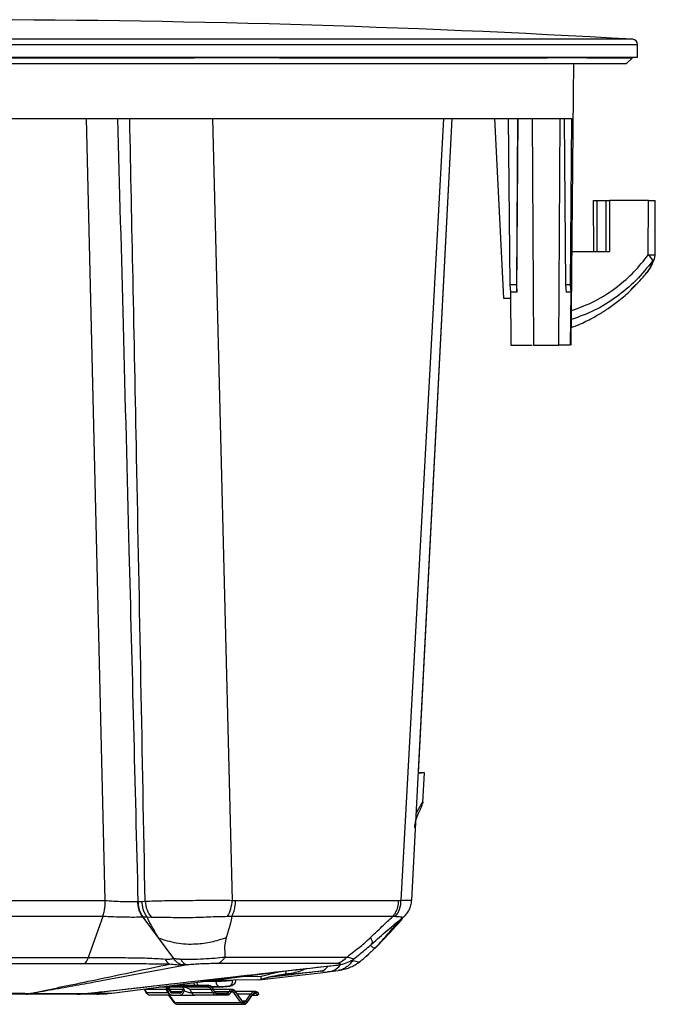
# Model space of a CAD drawing. Header units: millimetres. Extents: x 0 to 594, y 0 to 420.
# Tile 4 of 47: x 113 to 167, y 76 to 160. Entities that reach past the tile are written whole.
import ezdxf

# ---------------------------------------------------------------- set-up
doc = ezdxf.new("R2010")
doc.units = ezdxf.units.MM

msp = doc.modelspace()

# ---------------------------------------------------------------- linework, layer by layer
at = {"color": 7, "linetype": 'Continuous', "lineweight": 25}
for p, q in [((48.278, 158.131), (144.828, 158.131)), ((144.566, 158.564), (62.347, 158.564)), ((165.402, 158.564), (144.566, 158.564)), ((144.828, 158.131), (165.811, 158.131)), ((165.811, 157.032), (165.811, 158.131)), ((48.278, 157.032), (144.828, 157.032)), ((144.828, 157.032), (165.811, 157.032)), ((164.878, 156.485), (165.378, 156.985)), ((165.378, 156.985), (165.378, 157.032)), ((160.354, 153.818), (160.377, 156.485)), ((160.159, 132.485), (160.346, 153.818)), ((160.354, 153.818), (160.346, 153.818)), ((120.418, 85.166), (118.838, 151.818)), ((129.583, 151.818), (131.259, 85.173)), ((145.646, 85.173), (149.302, 151.818)), ((146.563, 85.174), (150.008, 151.818)), ((147.133, 96.03), (150.008, 151.818)), ((153.611, 151.818), (154.378, 136.485)), ((154.794, 151.818), (154.92, 137.633)), ((155.584, 151.818), (155.477, 137.633)), ((155.52, 137.005), (155.634, 151.818)), ((156.832, 151.818), (156.933, 132.485)), ((159.1, 132.485), (159.201, 151.818)), ((159.54, 151.818), (159.679, 137.633)), ((160.19, 151.818), (160.072, 137.633)), ((162.079, 140.485), (162.063, 144.818)), ((162.063, 144.818), (162.341, 144.818)), ((162.341, 144.818), (162.341, 140.485)), ((162.341, 144.818), (163.144, 144.818)), ((163.144, 144.818), (163.422, 144.818)), ((163.144, 140.485), (163.144, 144.818)), ((163.422, 144.818), (163.406, 140.485)), ((166.745, 144.818), (163.422, 144.818)), ((166.728, 140.186), (166.745, 144.818)), ((167.306, 140.191), (167.323, 144.818)), ((160.229, 140.485), (163.406, 140.485)), ((154.92, 137.633), (154.974, 137.005)), ((155.477, 137.633), (154.92, 137.633)), ((155.477, 137.633), (155.52, 137.005)), ((160.072, 137.633), (159.679, 137.633)), ((159.679, 137.633), (159.733, 137.005)), ((160.072, 137.633), (160.115, 137.005)), ((154.974, 137.005), (155.014, 132.485)), ((155.52, 137.005), (154.974, 137.005)), ((160.115, 137.005), (159.733, 137.005)), ((160.115, 137.005), (160.077, 132.485)), ((154.378, 136.485), (155.002, 136.485)), ((147.513, 93.53), (147.645, 96.029)), ((147.508, 93.561), (147.498, 93.453)), ((93.668, 85.163), (120.421, 85.163)), ((123.22, 85.081), (123.575, 85.081)), ((123.575, 85.081), (123.835, 85.095)), ((131.551, 85.163), (145.461, 85.163)), ((120.236, 83.794), (93.853, 83.794)), ((120.236, 83.794), (118.994, 80.312)), ((123.65, 83.732), (124.961, 81.969)), ((124.014, 83.732), (123.658, 83.732)), ((124.37, 83.723), (124.014, 83.732)), ((131.222, 83.794), (130.85, 83.782)), ((144.948, 83.794), (131.222, 83.794)), ((145.153, 83.782), (144.948, 83.794)), ((145.649, 83.458), (145.811, 83.715)), ((124.961, 81.969), (126.262, 80.219)), ((142.631, 80.351), (143.535, 81.183)), ((142.646, 80.378), (142.88, 80.591)), ((142.88, 80.591), (143.427, 81.09)), ((143.527, 81.189), (143.427, 81.09)), ((141.544, 80.042), (141.342, 80.017)), ((141.544, 80.042), (141.667, 80.212)), ((142.029, 79.929), (142.023, 79.928)), ((121.009, 77.265), (135.891, 79.166)), ((133.567, 78.411), (139.247, 79.055)), ((135.231, 78.782), (138.924, 79.153)), ((135.822, 79.149), (135.805, 78.871)), ((139.247, 79.054), (139.603, 79.102)), ((139.603, 79.102), (140.301, 79.188)), ((133.391, 78.398), (129.365, 78.333)), ((131.234, 78.344), (131.279, 78.347)), ((133.412, 78.668), (131.785, 78.642)), ((133.391, 78.398), (133.721, 78.435)), ((133.412, 78.668), (133.738, 78.706)), ((133.721, 78.435), (133.738, 78.706)), ((133.738, 78.706), (134.216, 78.836)), ((119.799, 77.331), (119.004, 77.238)), ((120.096, 77.366), (119.799, 77.331)), ((123.763, 77.591), (123.9, 77.328)), ((125.642, 77.569), (123.815, 77.569)), ((123.815, 77.569), (123.953, 77.306)), ((123.953, 77.306), (125.78, 77.306)), ((126.828, 77.771), (124.967, 77.771)), ((125.619, 77.854), (126.725, 77.854)), ((125.762, 77.527), (125.634, 77.771)), ((125.78, 77.306), (125.642, 77.569)), ((125.762, 77.771), (125.762, 77.527)), ((126.015, 77.454), (125.849, 77.771)), ((127.054, 77.579), (125.949, 77.579)), ((126.049, 77.405), (126.996, 77.405)), ((126.801, 77.271), (126.136, 77.271)), ((126.272, 77.937), (126.828, 77.937)), ((126.725, 77.854), (127.165, 77.854)), ((126.828, 77.937), (127.063, 77.937)), ((127.063, 77.771), (126.828, 77.771)), ((127.084, 77.702), (127.041, 77.523)), ((127.048, 77.771), (127.176, 77.527)), ((127.063, 77.937), (129.188, 77.937)), ((129.188, 77.771), (127.063, 77.771)), ((127.165, 77.854), (129.291, 77.854)), ((129.472, 77.569), (127.646, 77.569)), ((127.646, 77.569), (127.784, 77.306)), ((127.784, 77.306), (129.61, 77.306)), ((129.61, 77.306), (129.472, 77.569)), ((129.495, 77.8), (130.176, 77.8)), ((130.254, 77.799), (129.499, 77.797)), ((129.758, 77.384), (129.62, 77.646)), ((129.622, 77.619), (129.76, 77.356)), ((131.24, 77.579), (129.655, 77.579)), ((129.747, 77.405), (130.995, 77.405)), ((129.894, 77.271), (130.806, 77.271)), ((131.374, 77.334), (131.147, 77.334)), ((131.993, 76.458), (131.374, 77.334)), ((132.13, 76.554), (131.51, 77.431)), ((131.517, 77.393), (132.137, 76.517)), ((133.189, 77.401), (131.53, 77.401)), ((133.189, 77.401), (133.204, 77.401)), ((126.064, 77.104), (124.237, 77.104)), ((125.842, 77.104), (126.284, 76.479)), ((125.879, 77.104), (126.337, 76.458)), ((126.136, 77.104), (126.801, 77.104)), ((126.337, 76.458), (131.993, 76.458)), ((129.894, 77.104), (128.067, 77.104)), ((130.806, 77.104), (129.894, 77.104)), ((129.996, 77.187), (130.908, 77.187)), ((131.669, 77.206), (132.856, 77.206)), ((132.41, 76.576), (132.114, 76.576)), ((132.41, 76.576), (132.856, 77.206)), ((132.546, 76.479), (132.992, 77.11)), ((132.554, 76.517), (133, 77.147)), ((132.988, 77.104), (133.427, 77.104)), ((126.587, 76.311), (132.243, 76.311))]:
    msp.add_line(p, q, dxfattribs=at)
at = {"color": 7, "linetype": 'Continuous', "lineweight": 25, "flags": 128}
for points in [[(139.602, 79.102), (139.551, 79.092), (139.367, 79.075)], [(140.259, 79.667), (140.411, 79.683), (140.504, 79.7)], [(123.785, 77.62), (123.789, 77.613), (123.815, 77.569)], [(130.254, 77.799), (130.184, 77.799), (130.172, 77.801)], [(131.038, 77.862), (131.029, 77.859), (130.961, 77.849)]]:
    msp.add_lwpolyline(points, dxfattribs=at)
at = {"color": 7, "linetype": 'Continuous', "lineweight": 25}
for centre, radius, start, end in [((107.044, -861.702), 1021.933, 86.726311, 90), ((165.378, 158.131), 0.433, 0, 86.72631), ((166.891, 154.578), 14.393, 269.3506, 271.64932), ((165.885, 139.118), 1.361, 25.38441, 51.71804), ((166.306, 140.195), 1, 341.7143, 359.78869), ((166.92, 139.998), 0.355, 303.2269, 340.75814), ((125.643, 85.122), 2.423, 180.97898, 215.00308), ((126.34, 85.281), 2.512, 184.24989, 218.33529), ((128.173, 85.326), 3.09, 330.02789, 357.15933), ((143.544, 85.135), 2.102, 319.94088, 1.03792), ((145.361, 83.741), 0.404, 278.86037, 315.64432), ((126.581, 80.67), 1.152, 205.70067, 233.80667), ((127.678, 80.501), 0.867, 202.49466, 254.0679), ((139.229, 80.622), 1.565, 283.7906, 325.29013), ((137.997, 80.933), 2.007, 297.50747, 315.27349), ((128.797, 78.269), 0.579, 188.25305, 214.87145), ((129.664, 78.237), 0.203, 3.1245, 31.24847), ((130.334, 78.24), 0.468, 178.94493, 249.6852), ((130.845, 78.26), 0.443, 295.85006, 11.28735), ((114.084, 80.081), 2.851, 269.15475, 270.84525), ((114.171, 79.462), 2.227, 267.34934, 269.44045), ((118.923, 77.729), 0.498, 267.97798, 272.02202), ((118.931, 78.361), 1.125, 270.77963, 273.72792), ((123.807, 77.623), 0.0549, 216.11937, 278.97181), ((123.945, 77.36), 0.0549, 216.11937, 278.97181), ((124.262, 77.439), 0.336, 203.32186, 265.82145), ((126.088, 77.439), 0.336, 203.32186, 265.82145), ((126.839, 77.82), 0.118, 95.39271, 163.07034), ((126.839, 77.889), 0.118, 196.92966, 264.60729), ((127.052, 77.82), 0.118, 16.92966, 84.60729), ((127.052, 77.889), 0.118, 275.39271, 343.07034), ((128.092, 77.439), 0.336, 203.32186, 265.82145), ((129.177, 77.82), 0.118, 16.92966, 84.60729), ((129.177, 77.889), 0.118, 275.39271, 343.07034), ((129.164, 77.436), 0.336, 23.32186, 85.82145), ((129.262, 77.463), 0.392, 23.32186, 85.82145), ((129.452, 77.879), 0.311, 273.74656, 303.04332), ((129.59, 77.617), 0.311, 273.74656, 303.04332), ((129.919, 77.439), 0.336, 203.32186, 265.82145), ((129.586, 77.63), 0.0376, 341.9702, 25.46616), ((129.724, 77.367), 0.0376, 341.9702, 25.46616), ((130.017, 77.467), 0.28, 203.32186, 265.82145), ((129.883, 77.153), 0.118, 16.92966, 84.60729), ((130.789, 77.494), 0.224, 274.15777, 336.56028), ((130.794, 77.153), 0.118, 16.92966, 84.60729), ((130.887, 77.466), 0.28, 274.15777, 336.56028), ((131.256, 77.296), 0.284, 93.30249, 157.42373), ((130.974, 77.095), 0.31, 56.8563, 86.24225), ((131.108, 77.343), 0.0378, 334.46134, 17.89804), ((131.34, 77.284), 0.208, 31.61805, 160.08651), ((131.233, 77.247), 0.166, 31.82844, 87.13357), ((131.354, 77.588), 0.254, 274.50874, 310.07632), ((131.467, 77.403), 0.0508, 349.5835, 33.56511), ((133.207, 76.988), 0.413, 92.50574, 148.21664), ((133.288, 76.983), 0.332, 43.36889, 150.38934), ((133.177, 76.929), 0.306, 34.94025, 87.46807), ((126.331, 76.518), 0.0607, 219.71191, 275.70303), ((126.602, 76.624), 0.313, 212.07472, 267.2029), ((129.883, 77.222), 0.118, 275.39271, 343.07034), ((130.794, 77.222), 0.118, 275.39271, 343.07034), ((131.973, 76.711), 0.254, 274.50874, 310.07632), ((132.256, 76.62), 0.308, 211.66936, 268.62895), ((132.087, 76.526), 0.0508, 349.58242, 33.5866), ((132.346, 76.639), 0.241, 210.37174, 329.62826), ((132.235, 76.684), 0.206, 271.99145, 328.30066), ((132.39, 76.322), 0.254, 49.92368, 85.49126), ((132.504, 76.507), 0.0508, 326.38211, 10.41915), ((132.836, 76.952), 0.254, 49.92368, 85.49126), ((132.95, 77.138), 0.0508, 326.4134, 10.41758)]:
    msp.add_arc(centre, radius, start, end, dxfattribs=at)
for points in [[(107.044, 156.985), (108.474, 156.985), (111.334, 156.985), (115.601, 156.985), (119.82, 156.985), (123.978, 156.985), (126.669, 156.985), (128.014, 156.985)], [(135.264, 156.985), (134.085, 156.985), (131.726, 156.985), (129.251, 156.985), (128.014, 156.985)], [(135.264, 156.985), (136.444, 156.985), (138.804, 156.985), (142.15, 156.985), (145.333, 156.985), (148.326, 156.985), (151.117, 156.985), (153.687, 156.985), (156.046, 156.985), (157.414, 156.985), (158.097, 156.985)], [(161.478, 156.985), (160.977, 156.985), (159.975, 156.985), (158.723, 156.985), (158.097, 156.985)], [(110.99, 151.818), (112.563, 151.818), (115.707, 151.818), (120.346, 151.818), (124.883, 151.818), (129.278, 151.818), (133.497, 151.818), (137.508, 151.818), (141.278, 151.818), (144.777, 151.818), (147.979, 151.818), (150.857, 151.818), (153.389, 151.818), (155.554, 151.818), (157.339, 151.818), (158.717, 151.818), (159.718, 151.818), (160.033, 151.818), (160.19, 151.818)], [(124.014, 83.732), (123.952, 83.824), (123.829, 84.009), (123.696, 84.342), (123.603, 84.702), (123.584, 84.954), (123.575, 85.081)], [(118.994, 80.312), (118.937, 80.176), (118.823, 79.902), (118.678, 79.812), (118.606, 79.767)], [(130.643, 80.336), (131.636, 80.336), (133.623, 80.336), (136.336, 80.336), (138.849, 80.336), (140.305, 80.336), (141.033, 80.336)]]:
    msp.add_open_spline(points, degree=3, dxfattribs=at)
for points, knots in [([(161.478, 156.985), (161.964, 156.985), (162.936, 156.985), (164.01, 156.985), (164.807, 156.985), (165.248, 156.985), (165.43, 156.985), (165.378, 156.985), (165.378, 156.985)], [0, 0, 0, 0, 0.2, 0.4, 0.6, 0.8, 0.999999, 1, 1, 1, 1]), ([(107.044, 156.485), (108.558, 156.485), (111.587, 156.485), (116.101, 156.485), (120.559, 156.485), (124.934, 156.485), (129.199, 156.485), (133.327, 156.485), (137.293, 156.485), (141.073, 156.485), (144.643, 156.485), (147.981, 156.485), (151.066, 156.485), (153.881, 156.485), (156.406, 156.485), (158.627, 156.485), (160.53, 156.485), (162.104, 156.485), (163.336, 156.485), (164.232, 156.485), (164.731, 156.485), (164.937, 156.485), (164.878, 156.485), (164.878, 156.485)], [0, 0, 0, 0, 0.05, 0.1, 0.15, 0.2, 0.25, 0.3, 0.35, 0.4, 0.45, 0.5, 0.55, 0.6, 0.65, 0.7, 0.75, 0.8, 0.85, 0.9, 0.95, 1, 1, 1, 1, 1]), ([(121.486, 151.818), (121.643, 145.954), (121.972, 133.683), (122.554, 111.437), (122.968, 95.056), (123.22, 85.081)], [0, 0, 0, 0, 0.263605, 0.551578, 1, 1, 1, 1]), ([(123.835, 85.095), (123.718, 91.353), (123.482, 103.973), (123.136, 121.665), (122.816, 137.647), (122.617, 147.268), (122.523, 151.818)], [0, 0, 0, 0, 0.2813857, 0.5674468, 0.7954392, 1, 1, 1, 1]), ([(166.745, 144.818), (166.865, 144.818), (167.114, 144.818), (167.305, 144.818), (167.308, 144.818), (167.31, 144.818)], [0, 0, 0, 0, 0.3744, 0.779152, 1, 1, 1, 1]), ([(160.185, 135.445), (160.851, 135.688), (162.235, 136.192), (164.006, 137.365), (165.538, 138.705), (166.331, 139.692), (166.728, 140.186)], [0, 0, 0, 0, 0.264431, 0.549397, 0.774437, 1, 1, 1, 1]), ([(167.115, 139.701), (166.645, 139.119), (165.706, 137.953), (164.014, 136.544), (162.174, 135.396), (160.845, 134.916), (160.179, 134.676)], [0, 0, 0, 0, 0.250431, 0.501116, 0.75018, 1, 1, 1, 1]), ([(166.558, 138.625), (166.597, 138.661), (166.733, 138.788), (166.933, 139.142), (167.054, 139.514), (167.115, 139.701)], [0, 0, 0, 0, 0.166293, 0.578405, 1, 1, 1, 1]), ([(166.632, 138.687), (166.754, 138.854), (166.995, 139.185), (167.17, 139.653), (167.257, 139.886)], [0, 0, 0, 0, 0.504206, 1, 1, 1, 1]), ([(165.709, 137.68), (165.912, 137.879), (166.232, 138.192), (166.505, 138.552), (166.605, 138.684)], [0, 0, 0, 0, 0.635635, 1, 1, 1, 1]), ([(165.688, 137.65), (165.673, 137.631), (165.638, 137.589), (165.559, 137.507), (165.473, 137.419), (165.384, 137.331), (165.301, 137.253), (165.245, 137.201), (165.218, 137.179), (165.209, 137.175), (165.215, 137.185), (165.228, 137.202), (165.235, 137.211)], [0, 0, 0, 0, 0.108207, 0.249503, 0.374291, 0.499335, 0.640154, 0.748771, 0.813371, 0.874248, 0.934659, 1, 1, 1, 1]), ([(165.235, 137.211), (165.253, 137.232), (165.29, 137.275), (165.351, 137.342), (165.404, 137.399), (165.459, 137.457), (165.533, 137.533), (165.603, 137.601), (165.652, 137.646), (165.683, 137.672), (165.705, 137.688), (165.714, 137.689), (165.708, 137.676), (165.695, 137.659), (165.688, 137.65)], [0, 0, 0, 0, 0.124631, 0.249226, 0.295927, 0.374298, 0.498834, 0.623497, 0.690006, 0.748942, 0.812834, 0.874376, 0.934308, 1, 1, 1, 1]), ([(160.172, 134.002), (160.317, 134.055), (160.688, 134.189), (161.235, 134.436), (161.864, 134.748), (162.545, 135.13), (163.356, 135.645), (164.276, 136.337), (164.942, 136.88), (165.269, 137.222), (165.285, 137.239)], [0, 0, 0, 0, 0.078062, 0.199029, 0.300205, 0.427052, 0.584336, 0.771746, 0.988863, 1, 1, 1, 1]), ([(155.014, 132.485), (155.152, 132.485), (155.427, 132.485), (156.014, 132.485), (156.491, 132.485), (156.782, 132.485), (156.825, 132.485)], [0, 0, 0, 0, 0.315495, 0.63099, 0.946485, 1, 1, 1, 1]), ([(156.941, 132.485), (156.945, 132.485), (156.953, 132.485), (157.094, 132.485), (157.324, 132.485), (157.627, 132.485), (157.968, 132.485), (158.314, 132.485), (158.63, 132.485), (158.887, 132.485), (159.046, 132.485), (159.114, 132.485), (159.097, 132.485), (159.095, 132.485)], [0, 0, 0, 0, 0.082118, 0.183133, 0.284149, 0.385164, 0.48618, 0.587195, 0.688211, 0.789226, 0.890242, 0.991257, 1, 1, 1, 1]), ([(160.077, 132.485), (159.857, 132.485), (159.546, 132.485), (159.2, 132.485), (159.1, 132.485)], [0, 0, 0, 0, 0.709495, 1, 1, 1, 1]), ([(147.641, 96.03), (147.634, 96.03), (147.619, 96.03), (147.436, 96.03), (147.272, 96.03), (147.137, 96.03), (147.133, 96.03)], [0, 0, 0, 0, 0.315722, 0.652641, 0.989449, 1, 1, 1, 1]), ([(147.133, 96.03), (147.284, 96.03), (147.442, 96.03), (147.371, 96.03), (147.367, 96.03)], [0, 0, 0, 0, 0.949638, 1, 1, 1, 1]), ([(146.814, 91.359), (146.829, 91.501), (146.86, 91.78), (146.992, 92.27), (147.188, 92.735), (147.398, 93.113), (147.467, 93.39), (147.499, 93.52)], [0, 0, 0, 0, 0.137855, 0.270813, 0.530778, 0.779025, 1, 1, 1, 1]), ([(146.943, 92.535), (146.967, 92.596), (147.044, 92.799), (147.189, 93.055), (147.341, 93.299), (147.484, 93.492), (147.489, 93.517), (147.492, 93.532)], [0, 0, 0, 0, 0.081788, 0.274543, 0.477169, 0.685217, 1, 1, 1, 1]), ([(120.236, 83.794), (120.258, 83.861), (120.318, 84.047), (120.385, 84.382), (120.423, 84.719), (120.435, 84.953), (120.434, 85.075), (120.429, 85.137), (120.425, 85.154), (120.423, 85.16), (120.421, 85.162), (120.421, 85.163)], [0, 0, 0, 0, 0.1815924, 0.4996248, 0.7485735, 0.8738783, 0.9629438, 0.9877747, 0.9953766, 0.9980341, 1, 1, 1, 1]), ([(120.421, 85.163), (120.42, 85.163), (120.419, 85.164), (120.418, 85.165), (120.418, 85.166)], [0, 0, 0, 0, 0.56, 1, 1, 1, 1]), ([(120.418, 85.166), (120.66, 85.147), (121.144, 85.109), (121.904, 85.077), (122.625, 85.064), (123.012, 85.075), (123.205, 85.08)], [0, 0, 0, 0, 0.25046, 0.500067, 0.750231, 1, 1, 1, 1]), ([(123.205, 85.08), (123.208, 85.08), (123.213, 85.081), (123.218, 85.081), (123.22, 85.081)], [0, 0, 0, 0, 0.560021, 1, 1, 1, 1]), ([(123.65, 83.732), (123.588, 83.823), (123.465, 84.008), (123.33, 84.342), (123.235, 84.703), (123.215, 84.955), (123.205, 85.08)], [0, 0, 0, 0, 0.247731, 0.500001, 0.752271, 1, 1, 1, 1]), ([(123.835, 85.095), (124.085, 85.108), (124.584, 85.133), (125.464, 85.149), (126.407, 85.158), (127.401, 85.167), (128.412, 85.179), (129.412, 85.189), (130.381, 85.193), (130.967, 85.179), (131.259, 85.173)], [0, 0, 0, 0, 0.125637, 0.250461, 0.375696, 0.500357, 0.625568, 0.750155, 0.875277, 1, 1, 1, 1]), ([(131.222, 83.794), (131.246, 83.839), (131.311, 83.961), (131.411, 84.222), (131.517, 84.63), (131.539, 84.971), (131.551, 85.163)], [0, 0, 0, 0, 0.124918, 0.333381, 0.625175, 1, 1, 1, 1]), ([(131.259, 85.173), (131.314, 85.17), (131.411, 85.164), (131.508, 85.163), (131.551, 85.163)], [0, 0, 0, 0, 0.559988, 1, 1, 1, 1]), ([(144.948, 83.794), (144.985, 83.839), (145.086, 83.961), (145.243, 84.223), (145.409, 84.63), (145.442, 84.971), (145.461, 85.163)], [0, 0, 0, 0, 0.124967, 0.333447, 0.625224, 1, 1, 1, 1]), ([(145.461, 85.163), (145.496, 85.163), (145.557, 85.164), (145.619, 85.17), (145.646, 85.173)], [0, 0, 0, 0, 0.559988, 1, 1, 1, 1]), ([(145.646, 85.173), (145.812, 85.179), (146.144, 85.193), (146.433, 85.189), (146.571, 85.181), (146.55, 85.176), (146.545, 85.175)], [0, 0, 0, 0, 0.302007, 0.602298, 0.903744, 1, 1, 1, 1]), ([(145.787, 83.696), (145.894, 83.789), (146.111, 83.979), (146.349, 84.344), (146.514, 84.748), (146.547, 85.034), (146.563, 85.175)], [0, 0, 0, 0, 0.247175, 0.500126, 0.753011, 1, 1, 1, 1]), ([(123.65, 83.732), (123.414, 83.728), (122.941, 83.72), (122.057, 83.729), (121.126, 83.753), (120.532, 83.78), (120.236, 83.794)], [0, 0, 0, 0, 0.250446, 0.501238, 0.750841, 1, 1, 1, 1]), ([(123.658, 83.732), (123.657, 83.732), (123.654, 83.732), (123.651, 83.732), (123.65, 83.732)], [0, 0, 0, 0, 0.559998, 1, 1, 1, 1]), ([(124.961, 81.969), (124.911, 82.062), (124.793, 82.282), (124.598, 82.624), (124.392, 82.987), (124.19, 83.356), (124.075, 83.6), (124.014, 83.732)], [0, 0, 0, 0, 0.157835, 0.373593, 0.578342, 0.772752, 1, 1, 1, 1]), ([(130.85, 83.782), (130.593, 83.778), (130.076, 83.77), (129.237, 83.736), (128.374, 83.702), (127.503, 83.684), (126.643, 83.685), (125.821, 83.704), (125.045, 83.725), (124.595, 83.724), (124.37, 83.723)], [0, 0, 0, 0, 0.12367, 0.248091, 0.373161, 0.499796, 0.62589, 0.751614, 0.875645, 1, 1, 1, 1]), ([(131.222, 83.794), (131.189, 83.604), (131.119, 83.208), (130.92, 82.604), (130.802, 82.198), (130.746, 82.005)], [0, 0, 0, 0, 0.322696, 0.67699, 1, 1, 1, 1]), ([(143.049, 82.005), (143.189, 82.138), (143.517, 82.449), (143.994, 82.914), (144.482, 83.38), (144.798, 83.661), (144.948, 83.794)], [0, 0, 0, 0, 0.222962, 0.520074, 0.772081, 1, 1, 1, 1]), ([(143.171, 81.461), (143.598, 81.843), (144.463, 82.616), (145.358, 83.346), (145.811, 83.715)], [0, 0, 0, 0, 0.494506, 1, 1, 1, 1]), ([(143.426, 81.09), (143.597, 81.269), (143.939, 81.628), (144.438, 82.197), (144.934, 82.77), (145.26, 83.151), (145.423, 83.341)], [0, 0, 0, 0, 0.249964, 0.499946, 0.749972, 1, 1, 1, 1]), ([(143.533, 81.18), (143.894, 81.558), (144.605, 82.303), (145.305, 83.077), (145.649, 83.458)], [0, 0, 0, 0, 0.508081, 1, 1, 1, 1]), ([(145.773, 83.698), (145.78, 83.7), (145.804, 83.707), (145.721, 83.736), (145.523, 83.77), (145.276, 83.778), (145.153, 83.782)], [0, 0, 0, 0, 0.1134197, 0.4113054, 0.7052427, 1, 1, 1, 1]), ([(145.423, 83.341), (145.528, 83.452), (145.638, 83.568), (145.715, 83.718), (145.718, 83.725)], [0, 0, 0, 0, 0.955749, 1, 1, 1, 1]), ([(124.961, 81.969), (125.463, 81.806), (126.482, 81.476), (128.057, 81.414), (129.506, 81.589), (130.336, 81.868), (130.746, 82.005)], [0, 0, 0, 0, 0.276823, 0.560772, 0.783177, 1, 1, 1, 1]), ([(130.746, 82.005), (130.696, 81.799), (130.599, 81.4), (130.616, 80.856), (130.634, 80.508), (130.643, 80.336)], [0, 0, 0, 0, 0.35045, 0.677935, 1, 1, 1, 1]), ([(141.033, 80.336), (141.187, 80.457), (141.529, 80.725), (142.04, 81.111), (142.558, 81.552), (142.879, 81.847), (143.049, 82.005)], [0, 0, 0, 0, 0.223527, 0.496217, 0.731545, 1, 1, 1, 1]), ([(141.597, 80.156), (141.785, 80.307), (142.315, 80.732), (142.836, 81.175), (143.171, 81.461)], [0, 0, 0, 0, 0.355006, 1, 1, 1, 1]), ([(143.049, 82.005), (143.122, 81.828), (143.255, 81.507), (143.157, 81.487), (143.113, 81.478)], [0, 0, 0, 0, 0.549327, 1, 1, 1, 1]), ([(142.054, 79.89), (142.226, 80.027), (142.506, 80.249), (142.783, 80.487), (142.89, 80.579)], [0, 0, 0, 0, 0.614672, 1, 1, 1, 1]), ([(143.023, 81.336), (143.071, 81.299), (143.197, 81.201), (143.328, 81.123), (143.398, 81.099), (143.426, 81.09)], [0, 0, 0, 0, 0.264585, 0.704508, 1, 1, 1, 1]), ([(95.095, 80.312), (96.058, 80.312), (97.985, 80.312), (100.969, 80.312), (103.994, 80.312), (107.044, 80.312), (110.094, 80.312), (113.119, 80.312), (116.104, 80.312), (118.031, 80.312), (118.994, 80.312)], [0, 0, 0, 0, 0.125, 0.25, 0.375, 0.5, 0.625, 0.75, 0.875, 1, 1, 1, 1]), ([(118.606, 79.767), (117.672, 79.767), (115.808, 79.767), (112.922, 79.767), (109.995, 79.767), (107.044, 79.767), (104.099, 79.767), (101.183, 79.767), (98.295, 79.767), (96.425, 79.767), (95.486, 79.767)], [0, 0, 0, 0, 0.125302, 0.249954, 0.374917, 0.500436, 0.624941, 0.749182, 0.874114, 1, 1, 1, 1]), ([(114.068, 77.238), (114.42, 77.315), (115.123, 77.469), (116.242, 77.7), (117.852, 78.037), (121.087, 78.71), (123.928, 79.318), (125.901, 79.74)], [0, 0, 0, 0, 0.093517, 0.186793, 0.280078, 0.500008, 1, 1, 1, 1]), ([(125.901, 79.74), (125.669, 79.739), (125.202, 79.736), (124.367, 79.745), (123.466, 79.752), (122.512, 79.758), (121.533, 79.763), (120.544, 79.766), (119.558, 79.767), (118.923, 79.767), (118.606, 79.767)], [0, 0, 0, 0, 0.120072, 0.241692, 0.365782, 0.491955, 0.617507, 0.743818, 0.871824, 1, 1, 1, 1]), ([(118.994, 80.312), (119.547, 80.31), (120.646, 80.305), (122.378, 80.287), (124.051, 80.265), (125.046, 80.202), (125.544, 80.17)], [0, 0, 0, 0, 0.251271, 0.499689, 0.750002, 1, 1, 1, 1]), ([(125.544, 80.17), (125.678, 80.167), (125.947, 80.16), (126.157, 80.199), (126.262, 80.219)], [0, 0, 0, 0, 0.4981012, 1, 1, 1, 1]), ([(126.99, 79.666), (126.831, 79.661), (126.489, 79.651), (126.106, 79.709), (125.901, 79.74)], [0, 0, 0, 0, 0.46607, 1, 1, 1, 1]), ([(126.262, 80.219), (126.363, 80.208), (126.537, 80.189), (126.734, 80.176), (126.834, 80.171), (126.864, 80.17), (126.874, 80.17), (126.877, 80.169)], [0, 0, 0, 0, 0.49785, 0.854609, 0.954418, 0.984037, 1, 1, 1, 1]), ([(126.99, 79.666), (126.86, 79.715), (126.664, 79.787), (126.441, 79.994), (126.332, 80.122), (126.28, 80.194), (126.267, 80.212), (126.264, 80.217), (126.263, 80.219), (126.262, 80.219), (126.262, 80.219), (126.262, 80.219)], [0, 0, 0, 0, 0.496093, 0.745237, 0.9351, 0.983208, 0.995517, 0.998737, 0.999613, 0.999868, 1, 1, 1, 1]), ([(126.877, 80.169), (127.186, 80.164), (127.815, 80.152), (128.802, 80.189), (129.774, 80.252), (130.356, 80.308), (130.643, 80.336)], [0, 0, 0, 0, 0.246481, 0.500681, 0.75418, 1, 1, 1, 1]), ([(129.96, 79.784), (129.747, 79.782), (129.32, 79.779), (128.625, 79.752), (127.983, 79.713), (127.621, 79.683), (127.44, 79.667)], [0, 0, 0, 0, 0.278602, 0.558402, 0.779163, 1, 1, 1, 1]), ([(129.96, 79.784), (130.087, 79.825), (130.342, 79.908), (130.542, 80.193), (130.643, 80.336)], [0, 0, 0, 0, 0.5, 1, 1, 1, 1]), ([(140.05, 79.784), (139.342, 79.784), (137.926, 79.784), (135.484, 79.784), (132.851, 79.784), (130.925, 79.784), (129.96, 79.784)], [0, 0, 0, 0, 0.2504235, 0.5007918, 0.7501243, 1, 1, 1, 1]), ([(140.05, 79.784), (140.233, 79.825), (140.599, 79.908), (140.888, 80.193), (141.033, 80.336)], [0, 0, 0, 0, 0.5, 1, 1, 1, 1]), ([(140.259, 79.667), (140.35, 79.687), (140.532, 79.725), (140.53, 79.762), (140.358, 79.781), (140.153, 79.783), (140.05, 79.784)], [0, 0, 0, 0, 0.278572, 0.558369, 0.779163, 1, 1, 1, 1]), ([(141.542, 80.04), (141.47, 79.946), (141.336, 79.772), (141.105, 79.56), (140.814, 79.362), (140.541, 79.23), (140.344, 79.205), (140.299, 79.199)], [0, 0, 0, 0, 0.214358, 0.39912, 0.596661, 0.909128, 1, 1, 1, 1]), ([(140.388, 79.212), (140.483, 79.229), (140.74, 79.277), (141.146, 79.394), (141.62, 79.586), (141.926, 79.803), (142.08, 79.913)], [0, 0, 0, 0, 0.160062, 0.436415, 0.715016, 1, 1, 1, 1]), ([(140.503, 79.7), (140.725, 79.759), (141.185, 79.881), (141.463, 80.072), (141.608, 80.171)], [0, 0, 0, 0, 0.481643, 1, 1, 1, 1]), ([(141.033, 80.336), (141.172, 80.308), (141.454, 80.253), (141.627, 80.194), (141.593, 80.18), (141.581, 80.175)], [0, 0, 0, 0, 0.385698, 0.781023, 1, 1, 1, 1]), ([(141.542, 80.04), (141.542, 80.04), (141.543, 80.041), (141.543, 80.042), (141.544, 80.042)], [0, 0, 0, 0, 0.56, 1, 1, 1, 1]), ([(141.558, 80.03), (141.555, 80.032), (141.549, 80.035), (141.544, 80.038), (141.542, 80.04)], [0, 0, 0, 0, 0.5599992, 1, 1, 1, 1]), ([(142.023, 79.928), (142.019, 79.918), (142.007, 79.892), (141.733, 79.977), (141.558, 80.03)], [0, 0, 0, 0, 0.361362, 1, 1, 1, 1]), ([(127.44, 79.667), (125.012, 79.213), (121.947, 78.64), (118.172, 77.949), (116.216, 77.592), (114.838, 77.354), (114.149, 77.236)], [0, 0, 0, 0, 0.560005, 0.706673, 0.853341, 1, 1, 1, 1]), ([(118.946, 77.236), (120.244, 77.387), (122.839, 77.689), (126.824, 78.143), (132.619, 78.803), (137.108, 79.311), (140.259, 79.667)], [0, 0, 0, 0, 0.186655, 0.373324, 0.559994, 1, 1, 1, 1]), ([(119.749, 77.324), (119.868, 77.338), (120.315, 77.39), (121.138, 77.486), (122.504, 77.643), (125.121, 77.943), (131.132, 78.628), (136.492, 79.235), (140.258, 79.661)], [0, 0, 0, 0, 0.018271, 0.068188, 0.120852, 0.221339, 0.452937, 1, 1, 1, 1]), ([(127.44, 79.667), (127.356, 79.664), (127.206, 79.659), (127.056, 79.664), (126.99, 79.666)], [0, 0, 0, 0, 0.559964, 1, 1, 1, 1]), ([(134.216, 78.836), (134.344, 78.871), (134.641, 78.953), (134.966, 79.008), (135.151, 79.04)], [0, 0, 0, 0, 0.428229, 1, 1, 1, 1]), ([(138.924, 79.153), (138.056, 79.046), (136.507, 78.855), (134.957, 78.664), (134.275, 78.581)], [0, 0, 0, 0, 0.56, 1, 1, 1, 1]), ([(137.6, 79.36), (137.419, 79.278), (137.049, 79.11), (136.415, 78.962), (136.018, 78.903), (135.805, 78.871)], [0, 0, 0, 0, 0.306485, 0.62676, 1, 1, 1, 1]), ([(138.924, 79.153), (138.977, 79.106), (139.055, 79.036), (139.2, 79.058), (139.246, 79.064)], [0, 0, 0, 0, 0.683508, 1, 1, 1, 1]), ([(140.258, 79.662), (140.258, 79.662), (140.259, 79.66), (140.259, 79.664), (140.259, 79.667)], [0, 0, 0, 0, 0.143362, 1, 1, 1, 1]), ([(127.952, 78.152), (127.959, 78.131), (127.979, 78.072), (128.031, 77.999), (128.082, 77.956), (128.104, 77.937)], [0, 0, 0, 0, 0.2403, 0.662295, 1, 1, 1, 1]), ([(129.867, 78.248), (129.559, 78.247), (129.168, 78.245), (128.777, 78.247), (128.694, 78.247)], [0, 0, 0, 0, 0.788148, 1, 1, 1, 1]), ([(131.234, 78.344), (131.13, 78.332), (130.924, 78.307), (130.542, 78.276), (130.163, 78.254), (129.966, 78.25), (129.867, 78.248)], [0, 0, 0, 0, 0.250476, 0.500129, 0.749644, 1, 1, 1, 1]), ([(131.038, 77.862), (131.104, 77.877), (131.238, 77.908), (131.41, 78.004), (131.517, 78.137), (131.565, 78.271), (131.57, 78.344), (131.572, 78.38)], [0, 0, 0, 0, 0.248498, 0.500498, 0.754046, 0.878799, 1, 1, 1, 1]), ([(134.275, 78.581), (134.175, 78.551), (133.974, 78.491), (133.806, 78.454), (133.721, 78.435)], [0, 0, 0, 0, 0.49871, 1, 1, 1, 1]), ([(135.231, 78.782), (135.068, 78.755), (134.741, 78.7), (134.431, 78.621), (134.275, 78.581)], [0, 0, 0, 0, 0.498398, 1, 1, 1, 1]), ([(135.805, 78.871), (135.714, 78.858), (135.614, 78.844), (135.488, 78.824), (135.391, 78.808), (135.301, 78.794), (135.231, 78.782)], [0, 0, 0, 0, 0.499784, 0.550939, 0.651393, 1, 1, 1, 1]), ([(100.021, 77.238), (100.027, 77.238), (100.039, 77.238), (100.059, 77.238), (100.072, 77.239), (100.089, 77.239), (100.106, 77.238), (100.157, 77.238), (100.232, 77.241), (100.437, 77.245), (100.831, 77.254), (101.478, 77.264), (102.31, 77.266), (103.525, 77.265), (105.109, 77.265), (107.046, 77.265), (108.983, 77.265), (110.568, 77.265), (111.782, 77.266), (112.685, 77.263), (113.393, 77.251), (113.822, 77.241), (113.966, 77.238), (113.989, 77.238), (114.006, 77.239), (114.019, 77.239), (114.03, 77.238), (114.042, 77.238), (114.056, 77.238), (114.063, 77.238), (114.068, 77.238)], [0, 0, 0, 0, 0.001364, 0.002618, 0.004086, 0.004859, 0.005981, 0.007524, 0.016369, 0.025408, 0.057004, 0.111516, 0.173478, 0.2389, 0.369516, 0.500121, 0.630735, 0.761403, 0.826857, 0.888749, 0.958456, 0.99054, 0.993101, 0.994175, 0.995565, 0.996341, 0.99722, 0.998249, 0.998995, 1, 1, 1, 1]), ([(114.042, 77.231), (113.983, 77.216), (113.877, 77.189), (113.754, 77.186), (113.7, 77.185)], [0, 0, 0, 0, 0.5598603, 1, 1, 1, 1]), ([(113.7, 77.185), (113.781, 77.187), (113.926, 77.191), (114.065, 77.219), (114.126, 77.231)], [0, 0, 0, 0, 0.559974, 1, 1, 1, 1]), ([(114.068, 77.238), (114.062, 77.237), (114.053, 77.234), (114.045, 77.232), (114.042, 77.231)], [0, 0, 0, 0, 0.5599151, 1, 1, 1, 1]), ([(114.149, 77.236), (114.144, 77.235), (114.135, 77.233), (114.129, 77.232), (114.126, 77.231)], [0, 0, 0, 0, 0.559803, 1, 1, 1, 1]), ([(114.126, 77.231), (114.661, 77.231), (115.731, 77.231), (117.029, 77.231), (118.096, 77.231), (118.635, 77.231), (118.905, 77.231)], [0, 0, 0, 0, 0.280436, 0.560829, 0.780302, 1, 1, 1, 1]), ([(118.037, 77.185), (118.198, 77.187), (118.487, 77.191), (118.777, 77.219), (118.905, 77.231)], [0, 0, 0, 0, 0.559987, 1, 1, 1, 1]), ([(118.037, 77.185), (118.204, 77.187), (118.503, 77.191), (118.807, 77.219), (118.94, 77.231)], [0, 0, 0, 0, 0.55997, 1, 1, 1, 1]), ([(118.905, 77.231), (118.913, 77.232), (118.927, 77.233), (118.94, 77.235), (118.946, 77.236)], [0, 0, 0, 0, 0.559807, 1, 1, 1, 1]), ([(119.004, 77.238), (118.992, 77.237), (118.972, 77.234), (118.95, 77.232), (118.94, 77.231)], [0, 0, 0, 0, 0.5599151, 1, 1, 1, 1]), ([(119.004, 77.238), (119.007, 77.238), (119.012, 77.238), (119.016, 77.238), (119.029, 77.239), (119.032, 77.239), (119.034, 77.238), (119.06, 77.238), (119.12, 77.241), (119.254, 77.245), (119.509, 77.254), (119.854, 77.264), (120.195, 77.266), (120.582, 77.265), (120.932, 77.265), (120.983, 77.265), (121.009, 77.265)], [0, 0, 0, 0, 0.002728, 0.005236, 0.008172, 0.009718, 0.011961, 0.015047, 0.032738, 0.050815, 0.114007, 0.223029, 0.346952, 0.477795, 0.739023, 1, 1, 1, 1]), ([(119.742, 77.185), (119.953, 77.188), (120.377, 77.195), (120.798, 77.242), (121.009, 77.265)], [0, 0, 0, 0, 0.5, 1, 1, 1, 1]), ([(123.9, 77.328), (123.923, 77.292), (123.973, 77.212), (124.089, 77.124), (124.188, 77.111), (124.237, 77.104)], [0, 0, 0, 0, 0.289083, 0.644827, 1, 1, 1, 1]), ([(125.642, 77.569), (125.664, 77.636), (125.691, 77.721), (125.668, 77.741), (125.663, 77.745)], [0, 0, 0, 0, 0.791132, 1, 1, 1, 1]), ([(125.778, 77.462), (125.775, 77.475), (125.77, 77.497), (125.764, 77.518), (125.762, 77.527)], [0, 0, 0, 0, 0.5638282, 1, 1, 1, 1]), ([(125.778, 77.462), (125.794, 77.412), (125.825, 77.31), (125.913, 77.196), (126.019, 77.119), (126.097, 77.109), (126.136, 77.104)], [0, 0, 0, 0, 0.249579, 0.499521, 0.749646, 1, 1, 1, 1]), ([(125.78, 77.306), (125.795, 77.306), (125.818, 77.307), (125.831, 77.311), (125.835, 77.312)], [0, 0, 0, 0, 0.676849, 1, 1, 1, 1]), ([(125.897, 77.523), (125.881, 77.605), (125.864, 77.692), (125.833, 77.768), (125.832, 77.771)], [0, 0, 0, 0, 0.960693, 1, 1, 1, 1]), ([(125.897, 77.523), (125.907, 77.487), (125.926, 77.416), (125.984, 77.336), (126.056, 77.281), (126.11, 77.274), (126.136, 77.271)], [0, 0, 0, 0, 0.249837, 0.499877, 0.749818, 1, 1, 1, 1]), ([(126.02, 77.437), (126.015, 77.45), (126.004, 77.475), (125.933, 77.506), (125.897, 77.523)], [0, 0, 0, 0, 0.485059, 1, 1, 1, 1]), ([(126.311, 77.271), (126.282, 77.273), (126.223, 77.278), (126.139, 77.315), (126.066, 77.372), (126.034, 77.424), (126.018, 77.449)], [0, 0, 0, 0, 0.242592, 0.495885, 0.751371, 1, 1, 1, 1]), ([(126.801, 77.271), (126.828, 77.274), (126.881, 77.281), (126.953, 77.335), (127.012, 77.416), (127.031, 77.487), (127.041, 77.523)], [0, 0, 0, 0, 0.250235, 0.499606, 0.749599, 1, 1, 1, 1]), ([(126.801, 77.104), (126.84, 77.109), (126.918, 77.119), (127.024, 77.196), (127.112, 77.31), (127.144, 77.411), (127.159, 77.462)], [0, 0, 0, 0, 0.24966, 0.499456, 0.749437, 1, 1, 1, 1]), ([(127.646, 77.569), (127.542, 77.632), (127.366, 77.741), (127.162, 77.762), (127.078, 77.771)], [0, 0, 0, 0, 0.5864092, 1, 1, 1, 1]), ([(127.176, 77.527), (127.173, 77.515), (127.167, 77.494), (127.162, 77.472), (127.159, 77.462)], [0, 0, 0, 0, 0.556201, 1, 1, 1, 1]), ([(127.159, 77.462), (127.219, 77.441), (127.332, 77.4), (127.508, 77.349), (127.644, 77.319), (127.733, 77.308), (127.767, 77.307), (127.784, 77.306)], [0, 0, 0, 0, 0.300557, 0.572474, 0.802888, 0.903504, 1, 1, 1, 1]), ([(129.62, 77.646), (129.596, 77.686), (129.535, 77.787), (129.397, 77.897), (129.266, 77.936), (129.197, 77.937), (129.188, 77.937)], [0, 0, 0, 0, 0.243075, 0.611203, 0.949356, 1, 1, 1, 1]), ([(129.894, 77.271), (129.885, 77.272), (129.862, 77.274), (129.812, 77.3), (129.775, 77.357), (129.758, 77.384)], [0, 0, 0, 0, 0.252969, 0.643693, 1, 1, 1, 1]), ([(130.172, 77.801), (130.236, 77.802), (130.363, 77.805), (130.608, 77.819), (130.85, 77.839), (130.976, 77.854), (131.038, 77.862)], [0, 0, 0, 0, 0.2516901, 0.5019189, 0.7513396, 1, 1, 1, 1]), ([(130.961, 77.849), (130.903, 77.842), (130.786, 77.828), (130.575, 77.811), (130.389, 77.801), (130.299, 77.8), (130.254, 77.799)], [0, 0, 0, 0, 0.279597, 0.558918, 0.778938, 1, 1, 1, 1]), ([(130.806, 77.104), (130.849, 77.109), (130.939, 77.12), (131.06, 77.2), (131.114, 77.284), (131.142, 77.327)], [0, 0, 0, 0, 0.317652, 0.648481, 1, 1, 1, 1]), ([(131.142, 77.327), (131.152, 77.344), (131.175, 77.381), (131.214, 77.407), (131.229, 77.416), (131.24, 77.412), (131.241, 77.412)], [0, 0, 0, 0, 0.266955, 0.593406, 0.966644, 1, 1, 1, 1]), ([(131.51, 77.431), (131.483, 77.462), (131.428, 77.525), (131.329, 77.575), (131.264, 77.574), (131.24, 77.574)], [0, 0, 0, 0, 0.380603, 0.772686, 1, 1, 1, 1]), ([(132.992, 77.11), (133.009, 77.131), (133.055, 77.187), (133.125, 77.231), (133.171, 77.229), (133.189, 77.228)], [0, 0, 0, 0, 0.262375, 0.696002, 1, 1, 1, 1]), ([(133.514, 77.257), (133.48, 77.287), (133.399, 77.356), (133.285, 77.407), (133.216, 77.396), (133.207, 77.395)], [0, 0, 0, 0, 0.387893, 0.914079, 1, 1, 1, 1]), ([(133.529, 77.211), (133.524, 77.197), (133.513, 77.169), (133.49, 77.135), (133.461, 77.11), (133.438, 77.106), (133.427, 77.104)], [0, 0, 0, 0, 0.254786, 0.499142, 0.74951, 1, 1, 1, 1]), ([(113.7, 77.185), (113.328, 77.185), (112.583, 77.185), (111.235, 77.185), (109.685, 77.185), (107.922, 77.185), (106.212, 77.185), (104.517, 77.185), (103.129, 77.185), (102.041, 77.185), (101.209, 77.185), (100.662, 77.185), (100.389, 77.185)], [0, 0, 0, 0, 0.087885, 0.175764, 0.313787, 0.436813, 0.559842, 0.682932, 0.80609, 0.870723, 0.935362, 1, 1, 1, 1]), ([(118.037, 77.185), (117.719, 77.185), (117.083, 77.185), (115.975, 77.185), (114.846, 77.185), (114.082, 77.185), (113.7, 77.185)], [0, 0, 0, 0, 0.27933, 0.55921, 0.779631, 1, 1, 1, 1]), ([(119.713, 77.185), (119.719, 77.185), (119.736, 77.185), (119.519, 77.185), (119.147, 77.185), (118.727, 77.185), (118.396, 77.185), (118.157, 77.185), (118.037, 77.185)], [0, 0, 0, 0, 0.119907, 0.366024, 0.612278, 0.741511, 0.870757, 1, 1, 1, 1]), ([(126.284, 76.479), (126.311, 76.447), (126.37, 76.377), (126.478, 76.318), (126.554, 76.318), (126.582, 76.318)], [0, 0, 0, 0, 0.351313, 0.757431, 1, 1, 1, 1]), ([(126.801, 77.104), (126.924, 77.104), (127.168, 77.104), (127.54, 77.104), (127.854, 77.104), (127.998, 77.104), (128.067, 77.104)], [0, 0, 0, 0, 0.298316, 0.590511, 0.803907, 1, 1, 1, 1]), ([(132.243, 76.481), (132.236, 76.481), (132.214, 76.478), (132.175, 76.499), (132.142, 76.539), (132.13, 76.554)], [0, 0, 0, 0, 0.228573, 0.709037, 1, 1, 1, 1]), ([(132.249, 76.317), (132.263, 76.316), (132.322, 76.309), (132.436, 76.358), (132.507, 76.436), (132.546, 76.479)], [0, 0, 0, 0, 0.114194, 0.514041, 1, 1, 1, 1])]:
    msp.add_open_spline(points, degree=3, knots=knots, dxfattribs=at)

doc.saveas('drawing.dxf')
